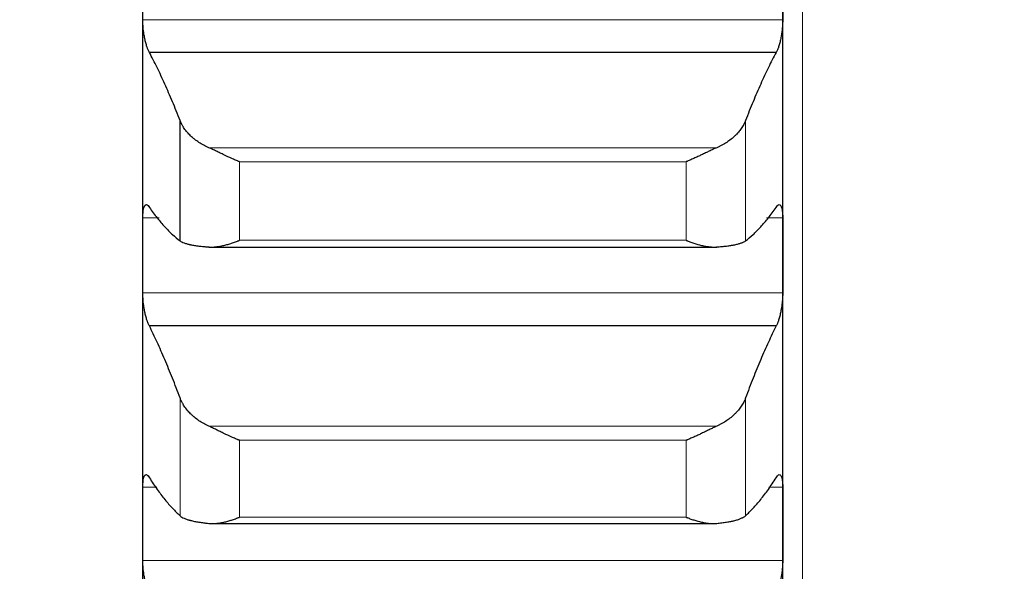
# Model space of a CAD drawing. Header units: inches. Extents: x 0 to 20790, y -12 to 14700.
# Tile 147 of 256: x 7750 to 7830, y 9630 to 9675. Entities that reach past the tile are written whole.
import ezdxf

# ---------------------------------------------------------------- set-up
doc = ezdxf.new("R2010")
doc.units = ezdxf.units.IN
doc.layers.add('1', color=7, linetype='Continuous', true_color=0xffffff)
doc.layers.add('254', color=7, linetype='Continuous', true_color=0xffffff)
doc.styles.add('latin_extended', font='simplex.shx')
doc.dimstyles.get("Standard").update_dxf_attribs({"dimtxt": 0.18, "dimasz": 0.18, "dimexe": 0.18, "dimexo": 0.0625, "dimgap": 0.09, "dimtad": 0, "dimtih": 1, "dimtoh": 1, "dimdec": 4, "dimzin": 0, "dimdsep": 46, "dimtxsty": 'Standard', "dimcen": 0.09, "dimadec": 0, "dimazin": 0, "dimtfac": 1, "dimtdec": 4, "dimtofl": 0, "dimtmove": 0, "dimatfit": 3, "dimfxl": 1, "dimtolj": 1, "dimtzin": 0, "dimarcsym": 0})

# ---------------------------------------------------------------- blocks, each defined once
blk = doc.blocks.new('_U12')
at = {"layer": '254', "color": 3, "linetype": 'Continuous', "lineweight": 13, "transparency": 16777216}
for p, q in [((1084.956, 11094.092), (1084.956, 8079.946)), ((8069.956, 9257.092), (8069.956, 8079.946)), ((1207.456, 8114.946), (7947.456, 8114.946))]:
    blk.add_line(p, q, dxfattribs=at)
at = {"layer": '254', "color": 3, "transparency": 16777216}
for points in [[(1207.456, 8135.363), (1207.456, 8094.529), (1084.956, 8114.946)], [(7947.456, 8094.529), (7947.456, 8135.363), (8069.956, 8114.946)]]:
    blk.add_solid(points, dxfattribs=at)
at = {"layer": 'Defpoints', "color": 0, "transparency": 16777216}
for p in [(1084.956, 11129.092), (8069.956, 9292.092), (8069.956, 8114.946)]:
    blk.add_point(p, dxfattribs=at)
at = {"layer": '254', "color": 2, "lineweight": 13, "transparency": 16777216, "insert": (4361.622, 8298.696), "char_height": 122.5, "attachment_point": 1, "style": 'latin_extended'}
blk.add_mtext('\\A1;6985', dxfattribs=at)

msp = doc.modelspace()

# ---------------------------------------------------------------- linework, layer by layer
at = {"layer": '1', "color": 110, "linetype": 'Continuous', "lineweight": 13}
for p, q in [((7813.556, 9527.129), (7813.556, 9857.612)), ((7811.953, 9674.849), (7759.958, 9674.849)), ((7808.929, 9656.877), (7808.929, 9666.653)), ((7806.587, 9664.442), (7765.324, 9664.442)), ((7767.812, 9656.921), (7767.812, 9663.304)), ((7804.1, 9663.304), (7767.812, 9663.304)), ((7804.1, 9656.921), (7804.1, 9663.304)), ((7761.278, 9658.741), (7759.958, 9658.741)), ((7811.953, 9658.741), (7810.634, 9658.741)), ((7804.1, 9656.921), (7767.812, 9656.921)), ((7811.953, 9652.645), (7759.958, 9652.645)), ((7762.982, 9634.538), (7762.982, 9644.112)), ((7808.929, 9634.538), (7808.929, 9644.112)), ((7806.587, 9641.81), (7765.324, 9641.81)), ((7804.1, 9640.667), (7767.812, 9640.667)), ((7767.812, 9634.415), (7767.812, 9640.667)), ((7804.1, 9634.415), (7804.1, 9640.667)), ((7761.099, 9636.87), (7759.958, 9636.87)), ((7811.953, 9636.87), (7810.813, 9636.87)), ((7804.1, 9634.415), (7767.812, 9634.415)), ((7811.953, 9630.906), (7759.958, 9630.906))]:
    msp.add_line(p, q, dxfattribs=at)
at = {"layer": '1', "color": 2, "linetype": 'Continuous', "lineweight": 25}
for p, q in [((7759.956, 9655.693), (7759.956, 9677.959)), ((7811.956, 9655.693), (7811.956, 9677.959)), ((7811.418, 9672.195), (7760.493, 9672.195)), ((7762.982, 9656.877), (7762.982, 9666.653)), ((7765.324, 9656.37), (7806.587, 9656.37)), ((7759.956, 9633.888), (7759.956, 9655.693)), ((7811.956, 9633.888), (7811.956, 9655.693)), ((7811.418, 9649.956), (7760.493, 9649.956)), ((7759.956, 9612.576), (7759.956, 9633.888)), ((7765.626, 9633.9), (7806.587, 9633.9)), ((7811.956, 9612.576), (7811.956, 9633.888))]:
    msp.add_line(p, q, dxfattribs=at)
for points in [[(7759.958, 9674.849), (7759.957, 9675.886), (7759.956, 9676.922), (7759.956, 9677.959)], [(7811.956, 9677.959), (7811.956, 9676.922), (7811.955, 9675.886), (7811.953, 9674.849)], [(7762.982, 9666.653), (7762.778, 9667.18), (7762.369, 9668.202), (7761.749, 9669.636), (7761.124, 9670.973), (7760.704, 9671.799), (7760.493, 9672.195)], [(7811.418, 9672.195), (7811.207, 9671.799), (7810.787, 9670.973), (7810.162, 9669.636), (7809.543, 9668.202), (7809.133, 9667.18), (7808.929, 9666.653)], [(7760.493, 9659.599), (7760.704, 9659.296), (7761.124, 9658.728), (7761.749, 9657.99), (7762.369, 9657.367), (7762.778, 9657.027), (7762.982, 9656.877)], [(7808.929, 9656.877), (7809.133, 9657.027), (7809.543, 9657.367), (7810.162, 9657.99), (7810.787, 9658.728), (7811.207, 9659.296), (7811.418, 9659.599)], [(7759.956, 9655.693), (7759.956, 9656.709), (7759.957, 9657.725), (7759.958, 9658.741)], [(7811.953, 9658.741), (7811.955, 9657.725), (7811.956, 9656.709), (7811.956, 9655.693)], [(7759.958, 9652.645), (7759.957, 9653.661), (7759.956, 9654.677), (7759.956, 9655.693)], [(7811.956, 9655.693), (7811.956, 9654.677), (7811.955, 9653.661), (7811.953, 9652.645)], [(7762.982, 9644.112), (7762.778, 9644.662), (7762.369, 9645.731), (7761.749, 9647.24), (7761.124, 9648.653), (7760.704, 9649.532), (7760.493, 9649.956)], [(7811.418, 9649.956), (7811.207, 9649.532), (7810.787, 9648.653), (7810.162, 9647.24), (7809.543, 9645.731), (7809.133, 9644.662), (7808.929, 9644.112)], [(7760.493, 9637.619), (7760.704, 9637.287), (7761.124, 9636.661), (7761.749, 9635.834), (7762.369, 9635.12), (7762.778, 9634.719), (7762.982, 9634.538)], [(7808.929, 9634.538), (7809.133, 9634.719), (7809.543, 9635.12), (7810.162, 9635.834), (7810.787, 9636.661), (7811.207, 9637.287), (7811.418, 9637.619)], [(7759.956, 9633.888), (7759.956, 9634.882), (7759.957, 9635.876), (7759.958, 9636.87)], [(7811.953, 9636.87), (7811.955, 9635.876), (7811.956, 9634.882), (7811.956, 9633.888)], [(7759.958, 9630.906), (7759.957, 9631.9), (7759.956, 9632.894), (7759.956, 9633.888)], [(7811.956, 9633.888), (7811.956, 9632.894), (7811.955, 9631.9), (7811.953, 9630.906)]]:
    msp.add_open_spline(points, degree=3, dxfattribs=at)
for points, knots in [([(7760.493, 9672.195), (7760.459, 9672.251), (7760.425, 9672.318), (7760.374, 9672.432), (7760.358, 9672.473), (7760.333, 9672.537), (7760.325, 9672.559), (7760.308, 9672.605), (7760.3, 9672.629), (7760.26, 9672.748), (7760.23, 9672.851), (7760.186, 9673.016), (7760.172, 9673.073), (7760.152, 9673.161), (7760.145, 9673.191), (7760.132, 9673.251), (7760.126, 9673.281), (7760.095, 9673.434), (7760.072, 9673.559), (7760.047, 9673.721), (7760.043, 9673.754), (7760.033, 9673.819), (7760.029, 9673.852), (7760.016, 9673.951), (7760.008, 9674.017), (7759.988, 9674.214), (7759.977, 9674.344), (7759.968, 9674.505), (7759.966, 9674.538), (7759.963, 9674.601), (7759.962, 9674.633), (7759.959, 9674.727), (7759.958, 9674.789), (7759.958, 9674.849)], [0, 0, 0, 0, 0.125, 0.125, 0.1875, 0.1875, 0.21875, 0.21875, 0.25, 0.25, 0.375, 0.375, 0.4375, 0.4375, 0.46875, 0.46875, 0.5, 0.5, 0.625, 0.625, 0.65625, 0.65625, 0.6875, 0.6875, 0.75, 0.75, 0.875, 0.875, 0.90625, 0.90625, 0.9375, 0.9375, 1, 1, 1, 1]), ([(7811.953, 9674.849), (7811.953, 9674.789), (7811.951, 9674.666), (7811.943, 9674.477), (7811.934, 9674.348), (7811.926, 9674.249), (7811.923, 9674.216), (7811.917, 9674.15), (7811.914, 9674.117), (7811.896, 9673.953), (7811.88, 9673.822), (7811.855, 9673.66), (7811.85, 9673.628), (7811.842, 9673.579), (7811.839, 9673.563), (7811.833, 9673.531), (7811.819, 9673.452), (7811.793, 9673.312), (7811.767, 9673.193), (7811.74, 9673.076), (7811.726, 9673.019), (7811.682, 9672.852), (7811.651, 9672.749), (7811.604, 9672.606), (7811.588, 9672.561), (7811.563, 9672.496), (7811.554, 9672.475), (7811.538, 9672.434), (7811.529, 9672.414), (7811.487, 9672.318), (7811.453, 9672.251), (7811.418, 9672.195)], [0, 0, 0, 0, 0.0625, 0.125, 0.1875, 0.1875, 0.21875, 0.21875, 0.25, 0.25, 0.375, 0.375, 0.40625, 0.40625, 0.421875, 0.421875, 0.4375, 0.5, 0.5625, 0.5625, 0.625, 0.625, 0.75, 0.75, 0.8125, 0.8125, 0.84375, 0.84375, 0.875, 0.875, 1, 1, 1, 1]), ([(7765.324, 9664.442), (7765.178, 9664.505), (7765.038, 9664.574), (7764.77, 9664.719), (7764.512, 9664.872), (7764.276, 9665.042), (7764.135, 9665.153), (7764.107, 9665.176), (7764.052, 9665.221), (7764.025, 9665.244), (7763.945, 9665.314), (7763.893, 9665.361), (7763.744, 9665.503), (7763.651, 9665.601), (7763.479, 9665.8), (7763.4, 9665.902), (7763.292, 9666.059), (7763.258, 9666.111), (7763.209, 9666.191), (7763.193, 9666.218), (7763.162, 9666.271), (7763.147, 9666.298), (7763.075, 9666.433), (7763.025, 9666.543), (7762.982, 9666.653)], [0, 0, 0, 0, 0.125, 0.125, 0.25, 0.375, 0.375, 0.40625, 0.40625, 0.4375, 0.4375, 0.5, 0.5, 0.625, 0.625, 0.75, 0.75, 0.8125, 0.8125, 0.84375, 0.84375, 0.875, 0.875, 1, 1, 1, 1]), ([(7808.929, 9666.653), (7808.887, 9666.543), (7808.837, 9666.434), (7808.722, 9666.22), (7808.593, 9666.009), (7808.436, 9665.805), (7808.306, 9665.654), (7808.261, 9665.604), (7808.191, 9665.53), (7808.167, 9665.506), (7808.119, 9665.457), (7808.094, 9665.433), (7807.969, 9665.314), (7807.758, 9665.13), (7807.523, 9664.961), (7807.276, 9664.798), (7807.146, 9664.721), (7806.976, 9664.629), (7806.942, 9664.611), (7806.873, 9664.576), (7806.768, 9664.523), (7806.66, 9664.474), (7806.587, 9664.442)], [0, 0, 0, 0, 0.125, 0.125, 0.25, 0.375, 0.375, 0.4375, 0.4375, 0.46875, 0.46875, 0.5, 0.5, 0.625, 0.75, 0.75, 0.875, 0.875, 0.90625, 0.90625, 0.9375, 1, 1, 1, 1]), ([(7767.812, 9663.304), (7767.808, 9663.306), (7767.805, 9663.307), (7767.799, 9663.31), (7767.795, 9663.311), (7767.785, 9663.315), (7767.765, 9663.323), (7767.719, 9663.342), (7767.626, 9663.38), (7767.547, 9663.414), (7767.389, 9663.481), (7767.284, 9663.527), (7766.97, 9663.668), (7766.762, 9663.765), (7766.451, 9663.913), (7766.348, 9663.962), (7766.192, 9664.037), (7766.14, 9664.062), (7766.037, 9664.111), (7765.985, 9664.136), (7765.83, 9664.21), (7765.728, 9664.258), (7765.525, 9664.353), (7765.424, 9664.398), (7765.324, 9664.442)], [0, 0, 0, 0, 0.003906, 0.003906, 0.007812, 0.007812, 0.015625, 0.03125, 0.0625, 0.125, 0.125, 0.25, 0.25, 0.5, 0.5, 0.625, 0.625, 0.6875, 0.6875, 0.75, 0.75, 0.875, 0.875, 1, 1, 1, 1]), ([(7806.587, 9664.442), (7806.488, 9664.398), (7806.387, 9664.353), (7806.186, 9664.259), (7806.085, 9664.212), (7805.881, 9664.115), (7805.778, 9664.065), (7805.572, 9663.966), (7805.468, 9663.916), (7805.258, 9663.817), (7805.153, 9663.767), (7804.943, 9663.67), (7804.838, 9663.622), (7804.628, 9663.528), (7804.523, 9663.481), (7804.364, 9663.414), (7804.285, 9663.38), (7804.193, 9663.342), (7804.146, 9663.323), (7804.126, 9663.315), (7804.113, 9663.31), (7804.106, 9663.307), (7804.1, 9663.304)], [0, 0, 0, 0, 0.125, 0.125, 0.25, 0.25, 0.375, 0.375, 0.5, 0.5, 0.625, 0.625, 0.75, 0.75, 0.875, 0.875, 0.9375, 0.96875, 0.984375, 0.992188, 0.992188, 1, 1, 1, 1]), ([(7759.958, 9658.741), (7759.958, 9658.801), (7759.96, 9658.915), (7759.969, 9659.075), (7759.977, 9659.173), (7759.985, 9659.244), (7759.988, 9659.267), (7759.994, 9659.312), (7759.998, 9659.334), (7760.015, 9659.439), (7760.032, 9659.512), (7760.057, 9659.591), (7760.062, 9659.606), (7760.07, 9659.627), (7760.073, 9659.634), (7760.078, 9659.647), (7760.092, 9659.68), (7760.119, 9659.73), (7760.145, 9659.763), (7760.172, 9659.789), (7760.186, 9659.799), (7760.23, 9659.82), (7760.26, 9659.821), (7760.308, 9659.804), (7760.324, 9659.796), (7760.349, 9659.778), (7760.357, 9659.772), (7760.374, 9659.757), (7760.382, 9659.749), (7760.425, 9659.705), (7760.459, 9659.658), (7760.493, 9659.599)], [0, 0, 0, 0, 0.0625, 0.125, 0.1875, 0.1875, 0.21875, 0.21875, 0.25, 0.25, 0.375, 0.375, 0.40625, 0.40625, 0.421875, 0.421875, 0.4375, 0.5, 0.5625, 0.5625, 0.625, 0.625, 0.75, 0.75, 0.8125, 0.8125, 0.84375, 0.84375, 0.875, 0.875, 1, 1, 1, 1]), ([(7811.418, 9659.599), (7811.453, 9659.658), (7811.487, 9659.704), (7811.537, 9659.757), (7811.554, 9659.772), (7811.578, 9659.79), (7811.587, 9659.795), (7811.603, 9659.803), (7811.611, 9659.807), (7811.651, 9659.821), (7811.682, 9659.82), (7811.725, 9659.799), (7811.739, 9659.79), (7811.759, 9659.77), (7811.766, 9659.762), (7811.779, 9659.746), (7811.786, 9659.737), (7811.817, 9659.689), (7811.839, 9659.639), (7811.864, 9659.561), (7811.869, 9659.545), (7811.878, 9659.511), (7811.883, 9659.493), (7811.895, 9659.437), (7811.903, 9659.398), (7811.924, 9659.272), (7811.935, 9659.179), (7811.944, 9659.049), (7811.945, 9659.023), (7811.948, 9658.969), (7811.949, 9658.942), (7811.952, 9658.858), (7811.953, 9658.801), (7811.953, 9658.741)], [0, 0, 0, 0, 0.125, 0.125, 0.1875, 0.1875, 0.21875, 0.21875, 0.25, 0.25, 0.375, 0.375, 0.4375, 0.4375, 0.46875, 0.46875, 0.5, 0.5, 0.625, 0.625, 0.65625, 0.65625, 0.6875, 0.6875, 0.75, 0.75, 0.875, 0.875, 0.90625, 0.90625, 0.9375, 0.9375, 1, 1, 1, 1]), ([(7762.982, 9656.877), (7763.025, 9656.846), (7763.075, 9656.816), (7763.189, 9656.759), (7763.318, 9656.704), (7763.476, 9656.655), (7763.605, 9656.62), (7763.65, 9656.609), (7763.721, 9656.592), (7763.744, 9656.586), (7763.793, 9656.576), (7763.817, 9656.57), (7763.942, 9656.545), (7764.154, 9656.506), (7764.389, 9656.472), (7764.636, 9656.441), (7764.765, 9656.427), (7764.935, 9656.411), (7764.97, 9656.407), (7765.039, 9656.401), (7765.144, 9656.392), (7765.251, 9656.383), (7765.324, 9656.378)], [0, 0, 0, 0, 0.125, 0.125, 0.25, 0.375, 0.375, 0.4375, 0.4375, 0.46875, 0.46875, 0.5, 0.5, 0.625, 0.75, 0.75, 0.875, 0.875, 0.90625, 0.90625, 0.9375, 1, 1, 1, 1]), ([(7765.324, 9656.378), (7765.424, 9656.37), (7765.524, 9656.369), (7765.725, 9656.375), (7765.827, 9656.382), (7766.03, 9656.405), (7766.133, 9656.421), (7766.34, 9656.459), (7766.444, 9656.481), (7766.654, 9656.531), (7766.759, 9656.559), (7766.968, 9656.62), (7767.073, 9656.653), (7767.283, 9656.723), (7767.389, 9656.76), (7767.547, 9656.818), (7767.626, 9656.848), (7767.719, 9656.884), (7767.765, 9656.903), (7767.785, 9656.911), (7767.798, 9656.916), (7767.805, 9656.918), (7767.812, 9656.921)], [0, 0, 0, 0, 0.125, 0.125, 0.25, 0.25, 0.375, 0.375, 0.5, 0.5, 0.625, 0.625, 0.75, 0.75, 0.875, 0.875, 0.9375, 0.96875, 0.984375, 0.992187, 0.992187, 1, 1, 1, 1]), ([(7804.1, 9656.921), (7804.103, 9656.92), (7804.106, 9656.918), (7804.113, 9656.916), (7804.116, 9656.915), (7804.126, 9656.911), (7804.146, 9656.903), (7804.193, 9656.884), (7804.285, 9656.848), (7804.47, 9656.779), (7804.627, 9656.723), (7804.941, 9656.619), (7805.149, 9656.558), (7805.46, 9656.482), (7805.564, 9656.46), (7805.719, 9656.432), (7805.771, 9656.423), (7805.875, 9656.407), (7805.927, 9656.4), (7806.082, 9656.383), (7806.184, 9656.375), (7806.387, 9656.369), (7806.487, 9656.37), (7806.587, 9656.378)], [0, 0, 0, 0, 0.003906, 0.003906, 0.007812, 0.007812, 0.015625, 0.03125, 0.0625, 0.125, 0.25, 0.25, 0.5, 0.5, 0.625, 0.625, 0.6875, 0.6875, 0.75, 0.75, 0.875, 0.875, 1, 1, 1, 1]), ([(7806.587, 9656.378), (7806.733, 9656.389), (7806.873, 9656.401), (7807.142, 9656.427), (7807.4, 9656.455), (7807.636, 9656.489), (7807.777, 9656.511), (7807.804, 9656.516), (7807.859, 9656.525), (7807.886, 9656.53), (7807.967, 9656.545), (7808.018, 9656.555), (7808.168, 9656.586), (7808.261, 9656.608), (7808.432, 9656.654), (7808.511, 9656.679), (7808.619, 9656.718), (7808.654, 9656.731), (7808.703, 9656.751), (7808.718, 9656.758), (7808.749, 9656.772), (7808.764, 9656.779), (7808.837, 9656.816), (7808.887, 9656.846), (7808.929, 9656.877)], [0, 0, 0, 0, 0.125, 0.125, 0.25, 0.375, 0.375, 0.40625, 0.40625, 0.4375, 0.4375, 0.5, 0.5, 0.625, 0.625, 0.75, 0.75, 0.8125, 0.8125, 0.84375, 0.84375, 0.875, 0.875, 1, 1, 1, 1]), ([(7760.493, 9649.956), (7760.459, 9650.016), (7760.425, 9650.087), (7760.374, 9650.207), (7760.358, 9650.25), (7760.333, 9650.317), (7760.325, 9650.34), (7760.308, 9650.388), (7760.3, 9650.412), (7760.26, 9650.536), (7760.23, 9650.642), (7760.186, 9650.811), (7760.172, 9650.869), (7760.152, 9650.958), (7760.145, 9650.989), (7760.132, 9651.05), (7760.126, 9651.081), (7760.095, 9651.235), (7760.072, 9651.362), (7760.047, 9651.525), (7760.043, 9651.557), (7760.033, 9651.623), (7760.029, 9651.656), (7760.016, 9651.755), (7760.008, 9651.821), (7759.988, 9652.017), (7759.977, 9652.147), (7759.968, 9652.307), (7759.966, 9652.338), (7759.963, 9652.401), (7759.962, 9652.433), (7759.959, 9652.525), (7759.958, 9652.586), (7759.958, 9652.645)], [0, 0, 0, 0, 0.125, 0.125, 0.1875, 0.1875, 0.21875, 0.21875, 0.25, 0.25, 0.375, 0.375, 0.4375, 0.4375, 0.46875, 0.46875, 0.5, 0.5, 0.625, 0.625, 0.65625, 0.65625, 0.6875, 0.6875, 0.75, 0.75, 0.875, 0.875, 0.90625, 0.90625, 0.9375, 0.9375, 1, 1, 1, 1]), ([(7811.953, 9652.645), (7811.953, 9652.586), (7811.951, 9652.465), (7811.943, 9652.279), (7811.934, 9652.15), (7811.926, 9652.053), (7811.923, 9652.02), (7811.917, 9651.954), (7811.914, 9651.921), (7811.896, 9651.757), (7811.88, 9651.626), (7811.855, 9651.464), (7811.85, 9651.431), (7811.842, 9651.382), (7811.839, 9651.366), (7811.833, 9651.334), (7811.819, 9651.253), (7811.793, 9651.112), (7811.767, 9650.991), (7811.74, 9650.872), (7811.726, 9650.814), (7811.682, 9650.642), (7811.651, 9650.537), (7811.604, 9650.389), (7811.588, 9650.342), (7811.563, 9650.274), (7811.554, 9650.252), (7811.538, 9650.209), (7811.529, 9650.188), (7811.487, 9650.087), (7811.453, 9650.016), (7811.418, 9649.956)], [0, 0, 0, 0, 0.0625, 0.125, 0.1875, 0.1875, 0.21875, 0.21875, 0.25, 0.25, 0.375, 0.375, 0.40625, 0.40625, 0.421875, 0.421875, 0.4375, 0.5, 0.5625, 0.5625, 0.625, 0.625, 0.75, 0.75, 0.8125, 0.8125, 0.84375, 0.84375, 0.875, 0.875, 1, 1, 1, 1]), ([(7765.324, 9641.81), (7765.178, 9641.876), (7765.038, 9641.947), (7764.77, 9642.098), (7764.512, 9642.257), (7764.276, 9642.434), (7764.135, 9642.55), (7764.107, 9642.573), (7764.052, 9642.62), (7764.025, 9642.644), (7763.945, 9642.717), (7763.893, 9642.765), (7763.744, 9642.914), (7763.651, 9643.016), (7763.479, 9643.223), (7763.4, 9643.33), (7763.292, 9643.492), (7763.258, 9643.547), (7763.209, 9643.63), (7763.193, 9643.658), (7763.162, 9643.714), (7763.147, 9643.742), (7763.075, 9643.883), (7763.025, 9643.997), (7762.982, 9644.112)], [0, 0, 0, 0, 0.125, 0.125, 0.25, 0.375, 0.375, 0.40625, 0.40625, 0.4375, 0.4375, 0.5, 0.5, 0.625, 0.625, 0.75, 0.75, 0.8125, 0.8125, 0.84375, 0.84375, 0.875, 0.875, 1, 1, 1, 1]), ([(7808.929, 9644.112), (7808.887, 9643.997), (7808.837, 9643.884), (7808.722, 9643.66), (7808.593, 9643.44), (7808.436, 9643.227), (7808.306, 9643.071), (7808.261, 9643.019), (7808.191, 9642.942), (7808.167, 9642.916), (7808.119, 9642.866), (7808.094, 9642.841), (7807.969, 9642.717), (7807.758, 9642.526), (7807.523, 9642.349), (7807.276, 9642.181), (7807.146, 9642.1), (7806.976, 9642.005), (7806.942, 9641.986), (7806.873, 9641.949), (7806.768, 9641.895), (7806.66, 9641.843), (7806.587, 9641.81)], [0, 0, 0, 0, 0.125, 0.125, 0.25, 0.375, 0.375, 0.4375, 0.4375, 0.46875, 0.46875, 0.5, 0.5, 0.625, 0.75, 0.75, 0.875, 0.875, 0.90625, 0.90625, 0.9375, 1, 1, 1, 1]), ([(7767.812, 9640.667), (7767.808, 9640.668), (7767.805, 9640.669), (7767.799, 9640.672), (7767.795, 9640.673), (7767.785, 9640.677), (7767.765, 9640.685), (7767.719, 9640.704), (7767.626, 9640.741), (7767.547, 9640.774), (7767.389, 9640.841), (7767.284, 9640.886), (7766.97, 9641.026), (7766.762, 9641.123), (7766.451, 9641.271), (7766.348, 9641.321), (7766.192, 9641.396), (7766.14, 9641.421), (7766.037, 9641.472), (7765.985, 9641.497), (7765.83, 9641.572), (7765.728, 9641.622), (7765.525, 9641.718), (7765.424, 9641.765), (7765.324, 9641.81)], [0, 0, 0, 0, 0.003906, 0.003906, 0.007813, 0.007813, 0.015625, 0.03125, 0.0625, 0.125, 0.125, 0.25, 0.25, 0.5, 0.5, 0.625, 0.625, 0.6875, 0.6875, 0.75, 0.75, 0.875, 0.875, 1, 1, 1, 1]), ([(7806.587, 9641.81), (7806.488, 9641.765), (7806.387, 9641.718), (7806.186, 9641.623), (7806.085, 9641.574), (7805.881, 9641.475), (7805.778, 9641.425), (7805.572, 9641.325), (7805.468, 9641.275), (7805.258, 9641.175), (7805.153, 9641.125), (7804.943, 9641.028), (7804.838, 9640.98), (7804.628, 9640.887), (7804.523, 9640.841), (7804.364, 9640.774), (7804.285, 9640.741), (7804.193, 9640.704), (7804.146, 9640.685), (7804.126, 9640.677), (7804.113, 9640.672), (7804.106, 9640.669), (7804.1, 9640.667)], [0, 0, 0, 0, 0.125, 0.125, 0.25, 0.25, 0.375, 0.375, 0.5, 0.5, 0.625, 0.625, 0.75, 0.75, 0.875, 0.875, 0.9375, 0.96875, 0.984375, 0.992187, 0.992187, 1, 1, 1, 1]), ([(7759.958, 9636.87), (7759.958, 9636.928), (7759.96, 9637.039), (7759.969, 9637.194), (7759.977, 9637.289), (7759.985, 9637.357), (7759.988, 9637.379), (7759.994, 9637.422), (7759.998, 9637.443), (7760.015, 9637.543), (7760.032, 9637.612), (7760.057, 9637.684), (7760.062, 9637.698), (7760.07, 9637.718), (7760.073, 9637.724), (7760.078, 9637.736), (7760.092, 9637.766), (7760.119, 9637.811), (7760.145, 9637.838), (7760.172, 9637.859), (7760.186, 9637.867), (7760.23, 9637.88), (7760.26, 9637.876), (7760.308, 9637.852), (7760.324, 9637.84), (7760.349, 9637.819), (7760.357, 9637.811), (7760.374, 9637.794), (7760.382, 9637.785), (7760.425, 9637.734), (7760.459, 9637.683), (7760.493, 9637.619)], [0, 0, 0, 0, 0.0625, 0.125, 0.1875, 0.1875, 0.21875, 0.21875, 0.25, 0.25, 0.375, 0.375, 0.40625, 0.40625, 0.421875, 0.421875, 0.4375, 0.5, 0.5625, 0.5625, 0.625, 0.625, 0.75, 0.75, 0.8125, 0.8125, 0.84375, 0.84375, 0.875, 0.875, 1, 1, 1, 1]), ([(7811.418, 9637.619), (7811.453, 9637.683), (7811.487, 9637.734), (7811.537, 9637.794), (7811.554, 9637.811), (7811.578, 9637.833), (7811.587, 9637.839), (7811.603, 9637.85), (7811.611, 9637.855), (7811.651, 9637.876), (7811.682, 9637.88), (7811.725, 9637.867), (7811.739, 9637.86), (7811.759, 9637.844), (7811.766, 9637.838), (7811.779, 9637.824), (7811.786, 9637.816), (7811.817, 9637.774), (7811.839, 9637.729), (7811.864, 9637.657), (7811.869, 9637.642), (7811.878, 9637.61), (7811.883, 9637.593), (7811.895, 9637.541), (7811.903, 9637.504), (7811.924, 9637.384), (7811.935, 9637.295), (7811.944, 9637.17), (7811.945, 9637.144), (7811.948, 9637.092), (7811.949, 9637.065), (7811.952, 9636.984), (7811.953, 9636.928), (7811.953, 9636.87)], [0, 0, 0, 0, 0.125, 0.125, 0.1875, 0.1875, 0.21875, 0.21875, 0.25, 0.25, 0.375, 0.375, 0.4375, 0.4375, 0.46875, 0.46875, 0.5, 0.5, 0.625, 0.625, 0.65625, 0.65625, 0.6875, 0.6875, 0.75, 0.75, 0.875, 0.875, 0.90625, 0.90625, 0.9375, 0.9375, 1, 1, 1, 1]), ([(7762.982, 9634.538), (7763.025, 9634.5), (7763.075, 9634.464), (7763.189, 9634.394), (7763.318, 9634.328), (7763.476, 9634.267), (7763.605, 9634.223), (7763.65, 9634.209), (7763.721, 9634.188), (7763.744, 9634.181), (7763.793, 9634.168), (7763.817, 9634.161), (7763.942, 9634.128), (7764.154, 9634.079), (7764.389, 9634.036), (7764.636, 9633.996), (7764.765, 9633.978), (7764.935, 9633.956), (7764.97, 9633.952), (7765.039, 9633.944), (7765.144, 9633.931), (7765.251, 9633.92), (7765.324, 9633.913)], [0, 0, 0, 0, 0.125, 0.125, 0.25, 0.375, 0.375, 0.4375, 0.4375, 0.46875, 0.46875, 0.5, 0.5, 0.625, 0.75, 0.75, 0.875, 0.875, 0.90625, 0.90625, 0.9375, 1, 1, 1, 1]), ([(7765.324, 9633.913), (7765.424, 9633.903), (7765.524, 9633.899), (7765.725, 9633.9), (7765.827, 9633.906), (7766.03, 9633.925), (7766.133, 9633.938), (7766.34, 9633.972), (7766.444, 9633.992), (7766.654, 9634.039), (7766.759, 9634.066), (7766.968, 9634.124), (7767.073, 9634.155), (7767.283, 9634.222), (7767.389, 9634.258), (7767.547, 9634.315), (7767.626, 9634.344), (7767.719, 9634.379), (7767.765, 9634.397), (7767.785, 9634.405), (7767.798, 9634.41), (7767.805, 9634.413), (7767.812, 9634.415)], [0, 0, 0, 0, 0.125, 0.125, 0.25, 0.25, 0.375, 0.375, 0.5, 0.5, 0.625, 0.625, 0.75, 0.75, 0.875, 0.875, 0.9375, 0.96875, 0.984375, 0.992188, 0.992188, 1, 1, 1, 1]), ([(7804.1, 9634.415), (7804.103, 9634.414), (7804.106, 9634.413), (7804.113, 9634.41), (7804.116, 9634.409), (7804.126, 9634.405), (7804.146, 9634.397), (7804.193, 9634.379), (7804.285, 9634.344), (7804.47, 9634.276), (7804.627, 9634.223), (7804.941, 9634.122), (7805.149, 9634.064), (7805.46, 9633.994), (7805.564, 9633.974), (7805.719, 9633.948), (7805.771, 9633.94), (7805.875, 9633.927), (7805.927, 9633.921), (7806.082, 9633.906), (7806.184, 9633.901), (7806.387, 9633.899), (7806.487, 9633.903), (7806.587, 9633.913)], [0, 0, 0, 0, 0.003906, 0.003906, 0.007813, 0.007813, 0.015625, 0.03125, 0.0625, 0.125, 0.25, 0.25, 0.5, 0.5, 0.625, 0.625, 0.6875, 0.6875, 0.75, 0.75, 0.875, 0.875, 1, 1, 1, 1]), ([(7806.587, 9633.913), (7806.733, 9633.927), (7806.873, 9633.943), (7807.142, 9633.977), (7807.4, 9634.014), (7807.636, 9634.057), (7807.777, 9634.086), (7807.804, 9634.092), (7807.859, 9634.104), (7807.886, 9634.11), (7807.967, 9634.128), (7808.018, 9634.141), (7808.168, 9634.18), (7808.261, 9634.208), (7808.432, 9634.266), (7808.511, 9634.296), (7808.619, 9634.344), (7808.654, 9634.36), (7808.703, 9634.385), (7808.718, 9634.394), (7808.749, 9634.411), (7808.764, 9634.42), (7808.837, 9634.464), (7808.887, 9634.5), (7808.929, 9634.538)], [0, 0, 0, 0, 0.125, 0.125, 0.25, 0.375, 0.375, 0.40625, 0.40625, 0.4375, 0.4375, 0.5, 0.5, 0.625, 0.625, 0.75, 0.75, 0.8125, 0.8125, 0.84375, 0.84375, 0.875, 0.875, 1, 1, 1, 1]), ([(7760.493, 9628.185), (7760.459, 9628.25), (7760.425, 9628.325), (7760.374, 9628.451), (7760.358, 9628.495), (7760.333, 9628.565), (7760.325, 9628.589), (7760.308, 9628.639), (7760.3, 9628.664), (7760.26, 9628.791), (7760.23, 9628.9), (7760.186, 9629.073), (7760.172, 9629.132), (7760.152, 9629.223), (7760.145, 9629.254), (7760.132, 9629.316), (7760.126, 9629.347), (7760.095, 9629.504), (7760.072, 9629.631), (7760.047, 9629.795), (7760.043, 9629.827), (7760.033, 9629.893), (7760.029, 9629.926), (7760.016, 9630.026), (7760.008, 9630.091), (7759.988, 9630.286), (7759.977, 9630.415), (7759.968, 9630.573), (7759.966, 9630.604), (7759.963, 9630.666), (7759.962, 9630.697), (7759.959, 9630.788), (7759.958, 9630.848), (7759.958, 9630.906)], [0, 0, 0, 0, 0.125, 0.125, 0.1875, 0.1875, 0.21875, 0.21875, 0.25, 0.25, 0.375, 0.375, 0.4375, 0.4375, 0.46875, 0.46875, 0.5, 0.5, 0.625, 0.625, 0.65625, 0.65625, 0.6875, 0.6875, 0.75, 0.75, 0.875, 0.875, 0.90625, 0.90625, 0.9375, 0.9375, 1, 1, 1, 1]), ([(7811.953, 9630.906), (7811.953, 9630.848), (7811.951, 9630.729), (7811.943, 9630.545), (7811.934, 9630.418), (7811.926, 9630.321), (7811.923, 9630.289), (7811.917, 9630.223), (7811.914, 9630.191), (7811.896, 9630.027), (7811.88, 9629.896), (7811.855, 9629.733), (7811.85, 9629.7), (7811.842, 9629.651), (7811.839, 9629.635), (7811.833, 9629.603), (7811.819, 9629.522), (7811.793, 9629.379), (7811.767, 9629.256), (7811.74, 9629.135), (7811.726, 9629.076), (7811.682, 9628.901), (7811.651, 9628.792), (7811.604, 9628.64), (7811.588, 9628.591), (7811.563, 9628.521), (7811.554, 9628.498), (7811.538, 9628.453), (7811.529, 9628.431), (7811.487, 9628.325), (7811.453, 9628.25), (7811.418, 9628.185)], [0, 0, 0, 0, 0.0625, 0.125, 0.1875, 0.1875, 0.21875, 0.21875, 0.25, 0.25, 0.375, 0.375, 0.40625, 0.40625, 0.421875, 0.421875, 0.4375, 0.5, 0.5625, 0.5625, 0.625, 0.625, 0.75, 0.75, 0.8125, 0.8125, 0.84375, 0.84375, 0.875, 0.875, 1, 1, 1, 1])]:
    msp.add_open_spline(points, degree=3, knots=knots, dxfattribs=at)

# ---------------------------------------------------------------- dimensions: what is measured, and where the dimension line sits
at = {"layer": '254', "color": 2, "linetype": 'Continuous', "lineweight": 13}
dim = msp.add_linear_dim(base=(8069.956, 8114.946), p1=(1084.956, 11129.092), p2=(8069.956, 9292.092), dimstyle='Standard', override={"dimscale": 35, "dimtxt": 3.5, "dimasz": 3.5, "dimexe": 1, "dimexo": 1, "dimgap": 1.75, "dimtad": 1, "dimtih": 1, "dimtoh": 0, "dimdec": 2, "dimlfac": 1, "dimzin": 8, "dimdsep": 46, "dimlunit": 2, "dimtxsty": 'latin_extended', "dimsah": 1, "dimse1": 0, "dimse2": 0, "dimsd1": 0, "dimsd2": 0, "dimclrd": 3, "dimclre": 3, "dimclrt": 2, "dimtol": 0, "dimtm": -0.1, "dimtfac": 0.714286, "dimtdec": 3, "dimtofl": 1, "dimtmove": 0, "dimtzin": 8, "dimlwd": 13, "dimlwe": 13}, dxfattribs=at)
dim.commit()
dim.dimension.update_dxf_attribs({"geometry": '_U12', "text_midpoint": (4577.456, 8114.946), "dimtype": 160})

doc.saveas('drawing.dxf')
